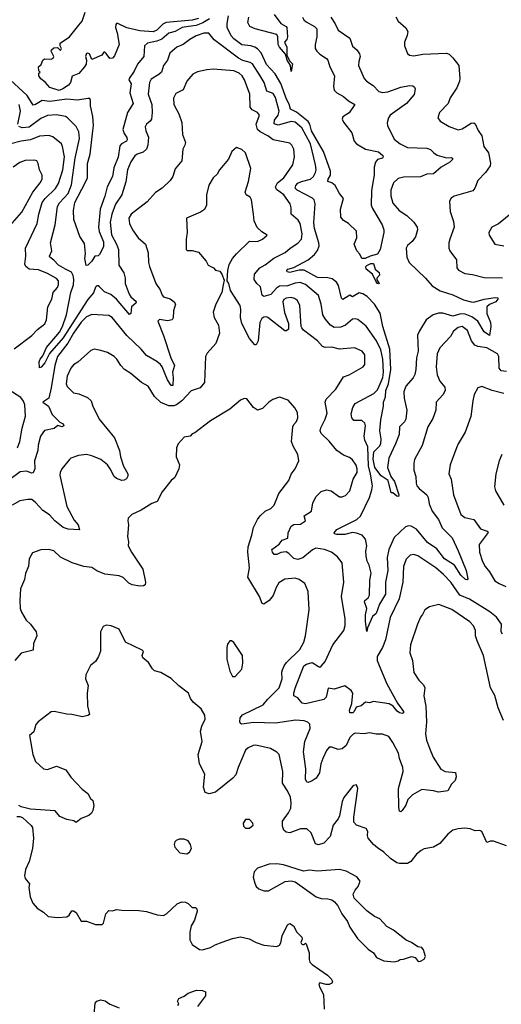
# Model space of a CAD drawing. Extents: x 2133489 to 2292442, y 756223 to 916462.
# Tile 85 of 256: x 2155073 to 2158766, y 827431 to 834976. Entities that reach past the tile are written whole.
import ezdxf

# ---------------------------------------------------------------- set-up
doc = ezdxf.new("R2010")
doc.units = 0

msp = doc.modelspace()

# ---------------------------------------------------------------- linework, layer by layer
at = {"layer": '0CON20XD'}
for points in [[(2156445, 834986.1), (2156395, 834973.2), (2156195.4, 834954.6), (2156169, 834941), (2156125, 834896.2), (2156095, 834883.1), (2155995, 834890.6), (2155895, 834914.7), (2155825, 834948), (2155815, 834946.7), (2155810.6, 834939.4), (2155806.9, 834915), (2155821.1, 834875), (2155836, 834785), (2155800, 834700), (2155785, 834680), (2155765, 834677.5), (2155735, 834717.5), (2155725, 834727.5), (2155717, 834727), (2155702.5, 834705), (2155625, 834670), (2155607.5, 834715), (2155595, 834720), (2155585, 834716.7), (2155576.2, 834695), (2155583.8, 834665), (2155581.2, 834635), (2155570, 834615), (2155525, 834563.8), (2155476.3, 834543.7), (2155462, 834495), (2155446, 834475), (2155403.3, 834445), (2155374.4, 834434.4), (2155305, 834457.5), (2155267.7, 834497.7), (2155235, 834522.5), (2155220, 834545), (2155220, 834565), (2155230, 834575), (2155220, 834585), (2155217.5, 834615), (2155236.2, 834633.8), (2155250, 834665), (2155262.5, 834675), (2155315, 834673.3), (2155329.5, 834680.5), (2155334, 834695), (2155314.3, 834735), (2155317.1, 834745), (2155335, 834759.4), (2155363.6, 834763.6), (2155385, 834740), (2155392.5, 834755), (2155382.5, 834775), (2155383.9, 834796.1), (2155455, 834843.8), (2155527.1, 834932.9), (2155551.2, 834965), (2155575, 835034)], [(2157023.6, 835015), (2157075, 834945.7), (2157116, 834925), (2157122, 834915), (2157126.7, 834845), (2157120, 834825), (2157104, 834805), (2157120.6, 834765), (2157120, 834705), (2157141.4, 834661.4), (2157165, 834637.5), (2157155, 834580), (2157149.2, 834625), (2157124.3, 834665), (2157111.7, 834711.7), (2157065.5, 834765), (2157055.4, 834785), (2157052.9, 834845), (2157045, 834863.3), (2156878.8, 834905), (2156837.8, 834925), (2156821.1, 834955), (2156830.3, 834995)], [(2156528.3, 834981.7), (2156477.4, 834952.6), (2156425, 834932), (2156366.4, 834923.6), (2156318.1, 834915), (2156265, 834886.7), (2156215, 834873.9), (2156162.7, 834827.3), (2156125, 834812.4), (2156053.8, 834796.2), (2156030.5, 834775), (2156023.5, 834695), (2155975, 834634.4), (2155949.2, 834580.8), (2155911.4, 834525), (2155910.8, 834515), (2155927.1, 834485), (2155918.2, 834415), (2155942.1, 834335), (2155899.5, 834265), (2155862.9, 834135), (2155873.5, 834105), (2155895, 834073.8), (2155897.5, 834055), (2155890.6, 834045), (2155853.8, 834025), (2155841, 834009), (2155827.6, 833922.4), (2155795, 833840.8), (2155783.9, 833775), (2155744.5, 833695.5), (2155725.1, 833624.9), (2155690.5, 833525), (2155677.4, 833385), (2155681.9, 833351.9), (2155715.3, 833275), (2155716.2, 833235), (2155685, 833176.7), (2155675, 833166.7), (2155650, 833165), (2155625.8, 833125), (2155595, 833094.2), (2155583, 833093), (2155573.1, 833145), (2155576.9, 833185), (2155570.5, 833260.5), (2155534.5, 833314.5), (2155488.8, 833445), (2155484.2, 833515), (2155495.3, 833575), (2155575.9, 833725), (2155591.5, 833765), (2155592.7, 833875), (2155613.5, 833946.5), (2155634.4, 834125.6), (2155639.5, 834165), (2155634.2, 834234.2), (2155615.4, 834315), (2155616.6, 834356.6), (2155611.2, 834371.2), (2155595, 834373.3), (2155515, 834358.4), (2155435, 834367), (2155305, 834349.8), (2155245, 834356.7), (2155195, 834326.7), (2155175, 834321.8), (2155129.3, 834395), (2155000.2, 834515)], [(2157459.6, 834995), (2157492.5, 834945), (2157515.4, 834895.4), (2157603.5, 834833.5), (2157625, 834772), (2157657.5, 834745), (2157679.2, 834715), (2157682.9, 834695), (2157671.9, 834655), (2157671.1, 834625), (2157714.6, 834524.6), (2157732, 834505), (2157782.8, 834472.8), (2157826.2, 834425), (2157855, 834417.5), (2157894.3, 834424.3), (2157995, 834458.5), (2158062.3, 834472.3), (2158088.3, 834468.3), (2158100, 834460), (2158105.8, 834445.8), (2158096.4, 834403.6), (2158039.4, 834335), (2157914.3, 834245), (2157899.4, 834225), (2157889.4, 834185), (2157893.1, 834165), (2157945, 834060.8), (2157989.2, 834025), (2158045, 833997.8), (2158195, 833990.9), (2158221.7, 833981.7), (2158246.9, 833955), (2158275, 833938.9), (2158345, 833918.2), (2158380.4, 833920.4), (2158391.1, 833915), (2158390.4, 833905), (2158372.1, 833885), (2158304.4, 833845), (2158245, 833796), (2158195, 833793.1), (2158147, 833773), (2158015, 833769.1), (2157975, 833757.8), (2157940, 833725), (2157919.2, 833670.8), (2157917.5, 833625), (2157935, 833570.6), (2157981.1, 833515), (2158041.1, 833475), (2158095.4, 833425.4), (2158120.8, 833385), (2158124, 833365), (2158108.3, 833311.7), (2158082.7, 833277.3), (2158045.5, 833244.5), (2158036.9, 833225), (2158041.5, 833155), (2158059.6, 833115), (2158184.5, 832994.5), (2158235, 832935.6), (2158297.9, 832897.9), (2158395, 832868.9), (2158475, 832828.8), (2158535.6, 832814.4), (2158555, 832812.2), (2158635, 832834.6), (2158717.3, 832847.3), (2158738.8, 832845), (2158740, 832835), (2158722.5, 832815), (2158675, 832794.5), (2158654.5, 832775), (2158654.6, 832725), (2158682.3, 832655), (2158685.5, 832624.5), (2158675, 832556.7), (2158635, 832584.5), (2158584.6, 832665), (2158538.8, 832698.8), (2158489.3, 832719.3), (2158455, 832723), (2158394.8, 832704.8), (2158316, 832726), (2158285, 832726.5), (2158242.9, 832715), (2158190.4, 832675), (2158137, 832593), (2158121.9, 832558.1), (2158127.3, 832435), (2158115.3, 832385), (2158110, 832295), (2158101.9, 832258.1), (2158089.3, 832230.7), (2158032.9, 832167.1), (2158018.4, 832125), (2158020, 832075), (2158040, 831985), (2158034.4, 831915), (2158024.3, 831895), (2157985.9, 831855), (2157983.1, 831796.9), (2157955, 831726.2), (2157902, 831615), (2157893.8, 831545), (2157917.5, 831475), (2157946.9, 831436.9), (2157980, 831335), (2157978, 831322), (2157963.3, 831325), (2157935, 831350), (2157920, 831350), (2157898.9, 831445), (2157845, 831481.1), (2157795.5, 831545), (2157782.2, 831607.8), (2157789.1, 831665), (2157832.4, 831707.6), (2157841, 831725), (2157844.3, 831765), (2157833.1, 831825), (2157840.8, 831909.2), (2157863.1, 832015), (2157861.8, 832045), (2157878.1, 832085), (2157881.4, 832135), (2157900.9, 832185), (2157919.4, 832295), (2157909.8, 832450.2), (2157857.9, 832625), (2157836, 832726), (2157792.3, 832795), (2157737.1, 832855), (2157705, 832876.4), (2157675, 832882.8), (2157625, 832853.3), (2157605, 832864.3), (2157550.8, 832830.8), (2157541.2, 832841.2), (2157518.1, 832938.1), (2157500.6, 832965), (2157469.3, 832989.3), (2157435, 832997.9), (2157355, 833001.1), (2157255, 833056.3), (2157215, 833056.4), (2157145, 833038), (2157124.6, 833045), (2157120.9, 833055), (2157129.2, 833065), (2157175, 833076.1), (2157284.1, 833135.9), (2157332.6, 833177.4), (2157355, 833207.1), (2157367.9, 833242.1), (2157367.5, 833265), (2157333.3, 833375), (2157327.3, 833422.7), (2157337.3, 833565), (2157330.6, 833595), (2157317.6, 833607.6), (2157199.6, 833669.6), (2157186, 833686), (2157189.1, 833705), (2157206, 833724), (2157232.8, 833737.2), (2157302.2, 833755), (2157325.5, 833775), (2157340.4, 833805), (2157345.4, 833825), (2157341.8, 833865), (2157302.4, 834025), (2157235, 834146.7), (2157185, 834189.7), (2157155, 834195.7), (2157055, 834168.6), (2157025, 834178), (2157026.8, 834205), (2157054.2, 834245), (2157061.1, 834275), (2157035, 834379.2), (2157015, 834410), (2156967.9, 834427.9), (2156948.1, 834495), (2156916.9, 834545), (2156858.1, 834638.1), (2156839, 834649), (2156782.5, 834662.5), (2156749.9, 834679.9), (2156565, 834822.1), (2156523.3, 834873.3), (2156485, 834872.1), (2156425, 834851.6), (2156377.1, 834825), (2156325, 834785.4), (2156278.6, 834765), (2156225, 834718.8), (2156205.6, 834665), (2156175.7, 834625), (2156160, 834575), (2156140, 834555), (2156080.9, 834519.1), (2156067.3, 834495), (2156057.9, 834405), (2156084.7, 834325), (2156089.3, 834265), (2156084.4, 834215), (2156072.5, 834197.5), (2156045, 834176.2), (2156035.7, 834155), (2156039.5, 834125), (2156060, 834075), (2156056.2, 834015), (2156045, 833984.2), (2156019.1, 833960.9), (2155974.7, 833945.3), (2155955, 833931.9), (2155923.8, 833886.2), (2155899.1, 833825), (2155885.3, 833734.7), (2155855.6, 833635), (2155807, 833563), (2155778.1, 833485), (2155766.4, 833425), (2155776.4, 833326.3), (2155816.1, 833255), (2155829.6, 833215), (2155832, 833095), (2155871.4, 833035), (2155880.8, 832995), (2155881.9, 832955), (2155912.8, 832872.8), (2155925, 832852.9), (2155965.4, 832815.4), (2155963.6, 832805), (2155931.2, 832775), (2155924.2, 832725.8), (2155915, 832716), (2155814.6, 832835), (2155770.7, 832870.7), (2155721.8, 832891.8), (2155685, 832928.6), (2155675, 832937.5), (2155665, 832937.5), (2155655, 832926), (2155637.9, 832882.1), (2155595, 832832.1), (2155405, 832538.4), (2155301, 832419), (2155265, 832346), (2155237, 832313), (2155225, 832307.5), (2155223.2, 832355), (2155229.1, 832375), (2155249.1, 832400.9), (2155279.3, 832465), (2155378.1, 832581.9), (2155401.1, 832625), (2155432.9, 832715), (2155464.8, 832885), (2155486.2, 832945), (2155489.1, 832985), (2155483.3, 833015), (2155470.1, 833040.1), (2155423.2, 833063.2), (2155370, 833095), (2155334.2, 833134.2), (2155303.5, 833155), (2155302.5, 833165), (2155320.4, 833205), (2155308.5, 833265), (2155344.7, 833405), (2155363.2, 833545), (2155377.9, 833572.1), (2155445, 833644.5), (2155469.2, 833710.8), (2155497.8, 833915), (2155531.8, 834065), (2155526.2, 834116.2), (2155506.6, 834156.6), (2155439.2, 834225), (2155424.5, 834234.5), (2155355, 834246.7), (2155285, 834242.9), (2155235, 834220), (2155145, 834152), (2155092.1, 834147.9), (2155067.3, 834157.3)], [(2157240.9, 834995), (2157252.2, 834975), (2157269.5, 834959.5), (2157332.2, 834925), (2157351.2, 834905), (2157350, 834845), (2157337.1, 834785), (2157338.9, 834755), (2157350, 834735), (2157375, 834710.6), (2157425, 834679.4), (2157434.5, 834665), (2157449.6, 834615), (2157486.2, 834545), (2157479.1, 834465), (2157483.1, 834435), (2157505, 834415.6), (2157555, 834388.1), (2157593.7, 834353.7), (2157643.3, 834325), (2157598.3, 834261.7), (2157549.5, 834230.5), (2157546.2, 834215), (2157555, 834190), (2157618.3, 834108.3), (2157638.6, 834045), (2157655, 834024.3), (2157724.6, 833984.6), (2157824.6, 833964.6), (2157857.1, 833935), (2157860, 833925), (2157854.2, 833915.8), (2157816.2, 833905), (2157801.9, 833885), (2157791.5, 833845), (2157791.9, 833785), (2157777.3, 833712.7), (2157769.6, 833665), (2157767.5, 833555), (2157778, 833528), (2157851.9, 833405), (2157864.3, 833365), (2157864.3, 833344.3), (2157836, 833215), (2157815, 833180), (2157760, 833165), (2157722.8, 833147.2), (2157695, 833146.9), (2157680.2, 833180.2), (2157658.8, 833205), (2157638, 833255), (2157656.9, 833305), (2157655.6, 833355), (2157593.8, 833415), (2157555, 833437.5), (2157534, 833464), (2157532.5, 833525), (2157555.7, 833605.7), (2157525, 833643.3), (2157492.5, 833705), (2157466.3, 833726.3), (2157435.6, 833735.6), (2157438.2, 833755), (2157454.8, 833785.2), (2157456.6, 833815), (2157401.8, 833965), (2157366.1, 834026.1), (2157310, 834125), (2157298.3, 834175), (2157285.7, 834195), (2157195, 834268.5), (2157150, 834290), (2157139.9, 834329.9), (2157118.1, 834368.1), (2157076.2, 834486.2), (2157031.7, 834561.7), (2156965, 834633.5), (2156925, 834721.5), (2156895, 834753.3), (2156875, 834764.7), (2156845, 834775.4), (2156775, 834783.3), (2156715, 834828.5), (2156695, 834851.1), (2156664.7, 834915), (2156663.4, 834946.6), (2156674.4, 835005)], [(2157957.8, 834997.8), (2157975, 834963.8), (2158033.9, 834913.9), (2158048, 834885), (2158044.2, 834855.8), (2158024.3, 834805), (2158022, 834775), (2158046.4, 834716.4), (2158062.5, 834705), (2158095, 834700), (2158165, 834711.9), (2158345, 834718.9), (2158365, 834710.6), (2158394, 834684), (2158438.9, 834625), (2158448.6, 834525), (2158444.2, 834505), (2158424, 834455), (2158373.2, 834376.8), (2158357.5, 834335), (2158292, 834265), (2158280, 834225), (2158297.7, 834197.7), (2158365, 834157.5), (2158435, 834131.4), (2158465, 834138.6), (2158535, 834182.9), (2158555, 834184.4), (2158565, 834178.1), (2158587.4, 834127.4), (2158615.7, 834085), (2158631.9, 834005), (2158667.8, 833955), (2158683.9, 833876.1), (2158681.2, 833855), (2158645.5, 833804.5)], [(2158805, 832281.1), (2158765, 832285.4), (2158748.7, 832305), (2158746.7, 832395), (2158737.1, 832415), (2158655, 832461.3), (2158585, 832471.1), (2158561.6, 832481.6), (2158536.5, 832515), (2158507.3, 832595), (2158465, 832625.5), (2158435, 832618.2), (2158399.8, 832590.2), (2158375, 832548), (2158295, 832461.2), (2158273.7, 832416.3), (2158266.2, 832315), (2158274, 832254), (2158293.1, 832205), (2158331.3, 832161.3), (2158335.6, 832135), (2158318.3, 832101.7), (2158265.6, 832044.4), (2158262.9, 831985), (2158239.8, 831920.2), (2158203.1, 831855), (2158157.8, 831712.2), (2158101.1, 831605), (2158094.5, 831575), (2158094.7, 831525), (2158109.5, 831475), (2158111.6, 831425), (2158118.5, 831405), (2158135, 831383.6), (2158195.5, 831335), (2158204.6, 831315), (2158212.7, 831265), (2158235, 831210.6), (2158283.7, 831145), (2158313.1, 831083.1), (2158388.6, 831005), (2158433.8, 830905), (2158495.5, 830754.5), (2158508.3, 830691.7), (2158505, 830683.8), (2158490, 830685), (2158455, 830720), (2158407, 830797), (2158330.4, 830845), (2158270.4, 830920.4), (2158200.7, 830970.7), (2158115, 831070.9), (2158074.1, 831094.1), (2158053.4, 831096.6), (2158030.7, 831089.2), (2157945, 831009.1), (2157903.2, 830915), (2157890, 830855), (2157894.8, 830755.2), (2157878.8, 830665), (2157878.1, 830575), (2157832.1, 830497.9), (2157805.6, 830425), (2157776.7, 830403.3), (2157740, 830315), (2157735, 830287.5), (2157725.5, 830365), (2157725.3, 830414.7), (2157735.5, 830465), (2157716.2, 830515), (2157720, 830525), (2157745.4, 830544.6), (2157754.4, 830565), (2157758.2, 830681.8), (2157766.4, 830735), (2157753.2, 830795), (2157737.6, 830827.6), (2157728.8, 830865), (2157727.5, 830902.5), (2157735.3, 830945), (2157725.5, 830995), (2157697.5, 831025), (2157655, 831041.4), (2157624.8, 831045.2), (2157565, 831030.3), (2157505, 831030), (2157486.2, 831035), (2157484.2, 831045), (2157505, 831070), (2157658.6, 831145), (2157685, 831170.8), (2157754.3, 831315.7), (2157773.7, 831373.7), (2157776.7, 831405), (2157762.2, 831492.2), (2157747.5, 831557.5), (2157742.9, 831702.9), (2157719.6, 831755), (2157714.7, 831784.7), (2157723.6, 831863.6), (2157720, 831885), (2157695.4, 831905.4), (2157635, 831905.7), (2157619.5, 831925), (2157615.5, 831955), (2157626.2, 832005), (2157644.7, 832035.3), (2157788.6, 832111.4), (2157815, 832140.7), (2157837.8, 832185), (2157856.1, 832235), (2157861.5, 832275), (2157856.9, 832375), (2157842, 832445), (2157807.4, 832515), (2157728.2, 832628.2), (2157665, 832678.1), (2157645, 832684.4), (2157625, 832680), (2157570.9, 832635), (2157535, 832620), (2157485, 832618), (2157456, 832636), (2157414.8, 832684.8), (2157397.8, 832715), (2157384.6, 832795.4), (2157365, 832861.9), (2157265, 832948), (2157222.5, 832962.5), (2157185, 832957.1), (2157125, 832937.4), (2157065, 832934.7), (2157041.1, 832918.9), (2156999.4, 832870.6), (2156945, 832855.7), (2156933.1, 832865), (2156919.4, 832929.4), (2156890, 832955), (2156871.1, 832985), (2156874.4, 833025), (2156913.1, 833075), (2156955, 833098), (2157020.2, 833149.8), (2157108.1, 833191.9), (2157146.9, 833225), (2157206.6, 833263.4), (2157232.3, 833295), (2157239.4, 833335), (2157223.6, 833413.6), (2157208.7, 833438.7), (2157155.5, 833485), (2157155.5, 833535), (2157146.7, 833565), (2157097.5, 833635), (2157041.8, 833675), (2157033.2, 833695), (2157050.4, 833725), (2157096.8, 833765), (2157166.5, 833865), (2157179.5, 833925), (2157174.4, 833985), (2157160, 834015), (2157145, 834028.6), (2157015, 834054.4), (2156975.6, 834085), (2156915.5, 834115.5), (2156895.3, 834135), (2156885.9, 834175), (2156911.4, 834245), (2156895, 834264.3), (2156854.3, 834285), (2156839.1, 834305), (2156837.1, 834405), (2156797.7, 834515), (2156779.5, 834545), (2156756.2, 834566.2), (2156715.6, 834584.4), (2156555, 834596.5), (2156507.1, 834592.9), (2156435, 834576.5), (2156400.9, 834559.1), (2156355, 834504.2), (2156325, 834439.2), (2156270.7, 834409.3), (2156251.4, 834375), (2156255.5, 834325), (2156293.7, 834253.7), (2156315, 834187.5), (2156321.1, 834095), (2156343.1, 834035), (2156340, 834015), (2156324.1, 833984.1), (2156315.5, 833894.5), (2156265, 833833.3), (2156247.1, 833775), (2156227.1, 833745), (2156164.2, 833685), (2156115, 833652.5), (2156050.3, 833579.7), (2155927.5, 833485), (2155910, 833455), (2155915.5, 833415), (2155937.8, 833365), (2155981.9, 833305), (2156037.1, 833255), (2156058.9, 833188.9), (2156060.5, 833115), (2156067.3, 833085), (2156116.7, 832955), (2156149.4, 832905), (2156165, 832863.8), (2156175, 832853.1), (2156227.4, 832837.4), (2156257.5, 832815), (2156268.6, 832795), (2156252.5, 832745), (2156248.7, 832691.3), (2156241.2, 832675), (2156205, 832667.5), (2156145, 832677.5), (2156131.2, 832665), (2156176.4, 832556.4), (2156231.8, 832385), (2156258.6, 832325), (2156244.6, 832275.4), (2156250, 832235), (2156246.3, 832173.7), (2156235, 832174), (2156205, 832215.6), (2156165.3, 832315), (2156151.5, 832335), (2156125, 832357.5), (2156045, 832403.8), (2156005, 832451.1), (2155895, 832557.1), (2155780.6, 832695), (2155755, 832710.5), (2155625, 832717.5), (2155585, 832700), (2155545, 832658.8), (2155485, 832574.1), (2155442.7, 832497.3), (2155363.5, 832395), (2155341.8, 832325), (2155314.8, 832155.2), (2155296.1, 832075), (2155250, 832045), (2155293.4, 832013.4), (2155321, 831951), (2155381.7, 831891.7), (2155405, 831880), (2155412, 831865), (2155395, 831856), (2155365, 831866.7), (2155336.9, 831843.1), (2155263.1, 831826.9), (2155232.5, 831785), (2155214.4, 831714.4), (2155210.6, 831675), (2155186.4, 831595), (2155189.1, 831535), (2155177.3, 831502.7), (2155165, 831500.5), (2155125, 831517.3), (2155077.5, 831512.5), (2154998.1, 831451.9)], [(2155058, 834175), (2155078.1, 834275), (2155069.8, 834325)], [(2155030, 832455), (2155165, 832555.7), (2155208.9, 832601.1), (2155265.8, 832645), (2155278.6, 832675), (2155289.4, 832775), (2155320, 832835), (2155329.4, 832885), (2155362.2, 832925), (2155370.5, 832945), (2155371.1, 832975), (2155355, 832993.1), (2155285, 833031.8), (2155218, 833058), (2155145, 833063.5), (2155118.6, 833085), (2155112.5, 833102.5), (2155120.5, 833165), (2155116.7, 833225), (2155206.1, 833415), (2155219.4, 833485), (2155246.1, 833573.9), (2155267.7, 833605), (2155348.1, 833681.9), (2155369.4, 833720.6), (2155404.7, 833825), (2155415.7, 833925), (2155402.2, 834005), (2155392.5, 834025), (2155327.9, 834077.9), (2155295, 834087.5), (2155225, 834082.8), (2155155, 834054.8), (2155083.9, 834046.1), (2155005, 834024.7)], [(2157135.8, 830885.8), (2157115, 830898.8), (2157075, 830892.2), (2157045, 830878.5), (2157025, 830878.9), (2157010.5, 830895), (2157005.6, 830915), (2157061.8, 830958.2), (2157085, 830986.9), (2157128, 831002), (2157130.8, 831045), (2157155, 831095.6), (2157175, 831106.9), (2157225, 831110), (2157263.3, 831135), (2157254, 831175), (2157311.2, 831208.8), (2157320, 831275), (2157347.2, 831322.8), (2157385, 831360), (2157425, 831373.3), (2157461.2, 831365), (2157525, 831320.6), (2157545, 831318.6), (2157570.9, 831329.1), (2157602.9, 831365), (2157628.5, 831455), (2157660, 831505), (2157660.4, 831535), (2157652.1, 831562.1), (2157623.6, 831603.6), (2157602.2, 831622.2), (2157555, 831638), (2157505, 831674), (2157446.9, 831746.9), (2157383.3, 831805), (2157377.1, 831825), (2157380.5, 831849.5), (2157413.9, 831913.9), (2157429.4, 831960.6), (2157414.6, 832045), (2157421.6, 832068.4), (2157496.9, 832145), (2157555, 832239.2), (2157600, 832255), (2157706.2, 832315), (2157718, 832335), (2157718.3, 832408.3), (2157698, 832435), (2157640.9, 832460.9), (2157525, 832450.6), (2157465, 832466.7), (2157415, 832464.3), (2157395, 832470.8), (2157355, 832514), (2157248, 832598), (2157236.2, 832615), (2157231.2, 832625), (2157220.5, 832785), (2157203.8, 832823.8), (2157180.8, 832840.8), (2157155, 832846.2), (2157115, 832841.1), (2157098.9, 832831.1), (2157091.1, 832815), (2157102.6, 832732.6), (2157135, 832647.5), (2157133.3, 832605), (2157117.7, 832592.3), (2157105, 832592), (2156975, 832694.3), (2156965, 832699.4), (2156945, 832696.7), (2156930.6, 832685), (2156913.6, 832655), (2156900.6, 832515), (2156885.6, 832484.4), (2156875, 832484), (2156835, 832532.5), (2156777.1, 832647.1), (2156766, 832695), (2156769.6, 832755), (2156764.4, 832785), (2156689.7, 832899.7), (2156676, 832955), (2156662.5, 832975), (2156668, 833055), (2156679.7, 833100.3), (2156703.8, 833145), (2156735, 833181.2), (2156835, 833280), (2156895, 833276.2), (2156935, 833293.3), (2156970, 833325), (2156929.2, 833349.2), (2156894.5, 833384.5), (2156871.1, 833435), (2156864.2, 833485), (2156851.2, 833595), (2156840, 833615), (2156808.8, 833635), (2156802.5, 833655), (2156827.5, 833735), (2156845.7, 833835), (2156803.8, 833955), (2156775, 833981.2), (2156735, 833997.5), (2156698.8, 833965), (2156675, 833906.7), (2156606, 833825), (2156586.8, 833793.2), (2156556.7, 833765), (2156523, 833707), (2156506.1, 833633.9), (2156504.2, 833555), (2156488.8, 833521.2), (2156459.5, 833500.5), (2156352.5, 833455), (2156358, 833345), (2156349.2, 833295), (2156350, 833215), (2156357.5, 833207.5), (2156395, 833206.2), (2156442.5, 833195), (2156503.8, 833125), (2156516.7, 833095), (2156560, 833075), (2156575, 833057.5), (2156608, 833048), (2156623.3, 833025), (2156639.3, 832979.3), (2156633, 832943), (2156622.5, 832885), (2156575.8, 832795), (2156556, 832735), (2156564, 832695), (2156598, 832635), (2156604.4, 832575), (2156577.1, 832495), (2156509.7, 832420.3), (2156498.1, 832395), (2156490, 832195), (2156456.2, 832153.8), (2156387.3, 832132.7), (2156315.2, 832054.8), (2156275, 832023.6), (2156255, 832016.1), (2156215, 832016.7), (2156155, 832041.8), (2156107.3, 832087.3), (2156056.6, 832166.6), (2156006.7, 832195), (2155925, 832264.2), (2155875.5, 832295.5), (2155847, 832327), (2155817.8, 832375), (2155795.9, 832395.9), (2155746, 832426), (2155695, 832442.2), (2155645, 832452), (2155618.8, 832441.2), (2155517.9, 832352.1), (2155485, 832330.8), (2155464.4, 832305), (2155436.7, 832245), (2155428.9, 832185), (2155435.8, 832165), (2155485, 832116.2), (2155525, 832109.2), (2155591.7, 832081.7), (2155622, 832055), (2155633.4, 832013.4), (2155682.9, 831915), (2155800.7, 831770.7), (2155837.1, 831675), (2155845.8, 831625), (2155869.4, 831555), (2155902.9, 831495), (2155901.7, 831478.3), (2155891.4, 831458.6), (2155875, 831448), (2155855, 831445.8), (2155815, 831459.5), (2155797.3, 831475), (2155767.7, 831535), (2155745.2, 831565.2), (2155695, 831606.9), (2155625.8, 831634.2), (2155585, 831643.3), (2155523.4, 831636.6), (2155465, 831615.7), (2155453.7, 831606.3), (2155395.4, 831534.6), (2155381.9, 831505), (2155380, 831485), (2155433.1, 831245), (2155490.3, 831140.3), (2155520.8, 831105), (2155532.5, 831067.5), (2155445, 831072.5), (2155407.1, 831085), (2155341.9, 831135), (2155302, 831182), (2155250.6, 831215), (2155195, 831276.7), (2155165, 831298.1), (2155135, 831300), (2155075, 831288.6), (2155015, 831255.6)], [(2155000.6, 833399.4), (2155089.8, 833500.2), (2155174.6, 833655), (2155230.8, 833725), (2155243.8, 833755), (2155246.2, 833785), (2155224, 833825), (2155214.3, 833875), (2155203.2, 833893.2), (2155185, 833900), (2155115, 833897.8), (2155075, 833882.5), (2155023.7, 833846.3)], [(2158645.5, 833804.5), (2158585.9, 833744.1), (2158562, 833685), (2158546.2, 833665), (2158405, 833624.2), (2158381.7, 833608.3), (2158368, 833585), (2158374, 833505), (2158398.3, 833428.3), (2158404.3, 833385), (2158370.6, 833295), (2158363.1, 833265), (2158362.9, 833225), (2158370.8, 833205), (2158422.5, 833135), (2158425.8, 833075), (2158436.8, 833056.8), (2158485, 833030.6), (2158545, 833024.4), (2158635, 833000.9), (2158775, 832997.9)], [(2158852.5, 833497.5), (2158745, 833410.8), (2158693.3, 833385), (2158670, 833345), (2158671.2, 833325), (2158715, 833256.2), (2158785, 833244.3)], [(2157825, 832952), (2157815, 832954.5), (2157805, 832967.5), (2157777, 833027), (2157730, 833065), (2157727.1, 833085), (2157735, 833092.9), (2157765, 833107.5), (2157785, 833106.7), (2157798, 833065), (2157829.1, 833039.1), (2157830.9, 833019.1), (2157811.2, 832995), (2157811.7, 832981.7), (2157828.8, 832955), (2157825, 832952)], [(2155056, 831694), (2155074.2, 831745), (2155091, 831845), (2155116.9, 831936.9), (2155111.1, 832025), (2155102.3, 832052.3), (2155081.2, 832081.2), (2154989.8, 832139.8)], [(2158785, 832111.2), (2158694.7, 832134.7), (2158615, 832166.2), (2158585, 832153.8), (2158557.5, 832105), (2158546.1, 832056.1), (2158533.1, 831935), (2158488.6, 831815), (2158434, 831725), (2158422, 831695), (2158374.2, 831565), (2158363.9, 831496.1), (2158382, 831455), (2158400, 831335), (2158455.8, 831185), (2158485, 831160.5), (2158555, 831146.7), (2158605, 831073.5), (2158656.6, 831056.6), (2158665.4, 831045.4), (2158596.4, 830955), (2158598.2, 830895), (2158622.3, 830825), (2158642.9, 830785), (2158674.7, 830744.7), (2158715, 830677.1), (2158750, 830655), (2158801.5, 830631.5)], [(2158782.7, 829605), (2158741.9, 829701.9), (2158716.4, 829796.4), (2158683.6, 829855), (2158629.6, 830105), (2158579.5, 830215), (2158568.9, 830255), (2158568.9, 830295), (2158552, 830332), (2158525, 830362), (2158385, 830455.7), (2158286.4, 830493.6), (2158215, 830478), (2158180, 830455), (2158162.5, 830417.5), (2158145, 830396.7), (2158122.9, 830345), (2158069.2, 830185), (2158064, 830125), (2158083.8, 830065), (2158095, 829972.5), (2158134, 829915), (2158169.3, 829879.3), (2158179.5, 829855), (2158172.5, 829795), (2158187.8, 829715), (2158191.1, 829595), (2158183.6, 829503.6), (2158192.5, 829455), (2158214, 829394), (2158244, 829325), (2158302.8, 829232.8), (2158335, 829215.7), (2158415, 829207.5), (2158420, 829175), (2158411.2, 829145), (2158383.2, 829116.8), (2158355, 829066.7), (2158285, 829055.8), (2158245, 829067.5), (2158198.6, 829071.4), (2158155, 829077.5), (2158084.2, 829035.8), (2158049.8, 829000.2), (2158032.4, 828957.6), (2158005, 828916.7), (2157995, 828906.7), (2157985, 828910), (2157979.1, 828939.1), (2157976.9, 829085), (2158013.2, 829215), (2158011.2, 829245), (2157985.9, 829315), (2157978.4, 829355), (2157935, 829437.5), (2157902.8, 829482.8), (2157855, 829501.8), (2157805, 829501.2), (2157755, 829510.9), (2157714.5, 829504.5), (2157645, 829509.2), (2157628.7, 829501.3), (2157605, 829475.8), (2157575.6, 829415), (2157545, 829389.5), (2157515, 829383.5), (2157465, 829401.4), (2157445, 829400.8), (2157425, 829376), (2157396.9, 829315), (2157381.9, 829275), (2157371.4, 829205), (2157346.4, 829163.6), (2157315, 829142.5), (2157285, 829131.2), (2157274.3, 829134.3), (2157262.9, 829155), (2157267.7, 829235), (2157249.6, 829365), (2157258.5, 829445), (2157299.4, 829545), (2157296.9, 829576.9), (2157283, 829593), (2157254.5, 829604.5), (2157187.9, 829607.9), (2157035, 829584.7), (2156865, 829591.6), (2156775, 829577.8), (2156765, 829582), (2156759.4, 829595), (2156762.5, 829625), (2156781.3, 829648.7), (2156939.4, 829725), (2156972.3, 829767.7), (2157061.4, 829855), (2157086.5, 829925), (2157083.1, 829975), (2157087.5, 829995), (2157100, 830025), (2157119.3, 830050.7), (2157220.2, 830149.8), (2157250.6, 830205), (2157262.9, 830255), (2157291.4, 830455), (2157284.3, 830594.3), (2157258, 830655), (2157216.3, 830686.3), (2157185, 830696.2), (2157105, 830689.6), (2157060.2, 830659.8), (2157038.1, 830625), (2157015.4, 830564.6), (2156985, 830526), (2156945, 830496.7), (2156931.7, 830501.7), (2156912.5, 830555), (2156823.1, 830705), (2156835.5, 830775), (2156821.8, 830895), (2156824.1, 830935.9), (2156853.3, 831025), (2156864.4, 831085), (2156895, 831146.2), (2156916.2, 831175), (2156955, 831208.8), (2156998.8, 831231.2), (2157025, 831256.7), (2157058.6, 831345), (2157135.6, 831445), (2157155, 831493.3), (2157186, 831535), (2157213.3, 831595), (2157206.2, 831645), (2157168.7, 831708.7), (2157155.7, 831745), (2157165.8, 831855), (2157174, 831875), (2157194.2, 831895.8), (2157204.2, 831925), (2157203.8, 831965), (2157181.7, 832001.7), (2157130.7, 832060.7), (2157065, 832083.3), (2157012.5, 832065), (2156983.3, 832045), (2156935, 831996.7), (2156895, 831983.3), (2156865, 832003.3), (2156815, 832070), (2156795, 832073.3), (2156765, 832060), (2156685, 831991.2), (2156536.8, 831903.2), (2156415, 831811.2), (2156396.4, 831803.6), (2156380, 831785), (2156335, 831776.7), (2156288.8, 831725), (2156276.2, 831695), (2156273.3, 831625), (2156298.8, 831565), (2156293.3, 831535), (2156263, 831467), (2156234.1, 831445.9), (2156165, 831358.8), (2156125.7, 831285), (2156085, 831267.9), (2156003.4, 831216.6), (2155933.3, 831185), (2155904, 831155), (2155901.2, 831135), (2155908, 831105), (2155900, 831015), (2155907.5, 830975), (2155904.3, 830944.3), (2155930, 830895), (2156018.1, 830765), (2156038, 830665), (2156033.8, 830645), (2156022.7, 830637.3), (2155995, 830634.3), (2155935.5, 830645.5), (2155909.4, 830659.4), (2155865, 830700.6), (2155835, 830714.5), (2155725, 830726.9), (2155665, 830752.5), (2155625, 830778.1), (2155565, 830786.9), (2155475, 830814.2), (2155386.8, 830856.8), (2155335, 830906.2), (2155295, 830916), (2155235, 830913.8), (2155170, 830890), (2155146.2, 830845), (2155140.5, 830789.5), (2155117.7, 830732.3), (2155109.2, 830685), (2155080, 830615), (2155072.9, 830525), (2155077.5, 830465), (2155086, 830435), (2155122.5, 830375), (2155155, 830344), (2155199.2, 830285), (2155204.2, 830255), (2155177.5, 830195), (2155176.4, 830143.6), (2155085, 830120.8), (2155035.7, 830065)], [(2158769.2, 831645), (2158749.2, 831595), (2158722.9, 831495), (2158714.4, 831395.6), (2158721.4, 831365), (2158785, 831256.2)], [(2158775, 830268.6), (2158765.5, 830285), (2158766.9, 830345), (2158727.6, 830397.6), (2158678.1, 830438.1), (2158521.2, 830535), (2158448, 830565), (2158378.7, 830665), (2158321.2, 830725), (2158262.7, 830775), (2158125, 830867.8), (2158095, 830877.1), (2158066.1, 830873.9), (2158037.3, 830842.7), (2158015.6, 830785), (2158009.6, 830665), (2157982.2, 830537.8), (2157913.3, 830395), (2157877.5, 830225), (2157855, 830165.8), (2157814.4, 830095), (2157814.5, 830064.5), (2157827.9, 830027.9), (2157886.6, 829886.6), (2157968.5, 829738.5), (2158016.7, 829675), (2158015.7, 829665), (2158005, 829660), (2157985, 829664.3), (2157967, 829677), (2157935.4, 829715.4), (2157905, 829732.9), (2157785, 829750.8), (2157755, 829740), (2157723.3, 829745), (2157691.9, 829718.1), (2157653.1, 829706.9), (2157637.8, 829675), (2157625.9, 829664.1), (2157605, 829663.3), (2157601.8, 829685), (2157618.5, 829735), (2157626.3, 829816.3), (2157615, 829835.8), (2157565, 829870.6), (2157485, 829846.7), (2157437.1, 829852.9), (2157422.4, 829785), (2157405, 829766), (2157264.6, 829734.6), (2157239.5, 829739.5), (2157205, 829780), (2157175.8, 829795.8), (2157174.3, 829815), (2157185.6, 829854.4), (2157251.8, 830025), (2157272.1, 830037.9), (2157315, 830049.9), (2157365, 830018.9), (2157375, 830015.5), (2157385, 830021.9), (2157415, 830057.5), (2157472.9, 830185), (2157558.1, 830295), (2157569.1, 830335), (2157568.4, 830385), (2157540.9, 830555), (2157557.3, 830665), (2157545.7, 830815), (2157509.8, 830859.8), (2157464, 830895), (2157410, 830915), (2157344.3, 830925.7), (2157317, 830913), (2157245, 830853.5), (2157205, 830840), (2157175, 830847.5), (2157135.8, 830885.8)], [(2158805, 828644.3), (2158705, 828680.8), (2158679.7, 828680.3), (2158655, 828670), (2158615, 828756.2), (2158601.7, 828761.7), (2158565, 828760), (2158526.1, 828776.1), (2158485, 828780), (2158435, 828776), (2158393.3, 828765), (2158355.6, 828734.4), (2158295, 828663.3), (2158245.8, 828634.2), (2158175, 828621.2), (2158150.3, 828609.7), (2158115, 828581.2), (2158072.9, 828525), (2158045, 828510.9), (2157985, 828508.9), (2157965, 828514.4), (2157915, 828549.5), (2157865, 828596.5), (2157815, 828629.5), (2157784.5, 828655), (2157745.5, 828705), (2157740, 828725), (2157741.8, 828755), (2157729.1, 828779.1), (2157655.5, 828805), (2157635, 828825.8), (2157633.7, 828865), (2157664.2, 829084.2), (2157655, 829113.3), (2157635, 829108.8), (2157625, 829098.8), (2157557.5, 829015), (2157545.7, 828984.3), (2157524.2, 828875), (2157515, 828853.3), (2157477.1, 828805), (2157453.7, 828716.3), (2157405, 828665.8), (2157365, 828651.9), (2157341.1, 828661.1), (2157307.5, 828745), (2157275, 828775.7), (2157224.7, 828775.3), (2157145, 828745.8), (2157115, 828749.2), (2157097.5, 828765), (2157087.8, 828795), (2157088.1, 828835), (2157132.8, 828897.2), (2157152.2, 828935), (2157155.4, 828974.6), (2157148.4, 829018.4), (2157126.6, 829066.6), (2157087.1, 829125), (2157090, 829215), (2157062.5, 829345), (2157045, 829364.2), (2156995, 829392.5), (2156884.2, 829415.8), (2156863.3, 829415), (2156825, 829395.8), (2156805, 829378), (2156747.5, 829245), (2156730.2, 829189.8), (2156707.1, 829162.9), (2156575, 829055.6), (2156525, 829043.6), (2156495.8, 829055), (2156481.1, 829095), (2156492.1, 829195), (2156452.1, 829275), (2156440.8, 829345), (2156471.4, 829445), (2156460, 829525), (2156468.9, 829561.1), (2156494.2, 829615), (2156492.5, 829647.5), (2156463.3, 829695), (2156403.8, 829745), (2156383.3, 829775), (2156367.5, 829815), (2156291.7, 829871.7), (2156235, 829926.7), (2156155, 829973.8), (2156107.3, 829987.3), (2156091.7, 830001.7), (2156060.9, 830050.9), (2156016.7, 830085), (2156012.5, 830105), (2156022.5, 830135), (2156012.5, 830145), (2155883.3, 830205), (2155836.7, 830305), (2155775, 830330), (2155735, 830336.7), (2155713.6, 830326.4), (2155693.6, 830286.4), (2155693, 830137), (2155676.7, 830095), (2155655, 830057.5), (2155615, 830027.5), (2155580.8, 829955), (2155577.5, 829925), (2155597.5, 829875), (2155589.4, 829815), (2155592.6, 829717.4), (2155607, 829653), (2155596.4, 829643.6), (2155555, 829633.8), (2155472.5, 829652.5), (2155435, 829654.2), (2155336.4, 829673.6), (2155315, 829672), (2155213.8, 829595), (2155196.1, 829573.9), (2155180.7, 829519.3), (2155148.3, 829491.7), (2155173.3, 829345), (2155192.7, 829292.7), (2155255.8, 829235.8), (2155285, 829230.8), (2155355, 829256.2), (2155427.7, 829227.7), (2155465, 829172.5), (2155550.7, 829080.7), (2155595.9, 829045.9), (2155615, 829007.5), (2155633.6, 828993.6), (2155640, 828955), (2155632.5, 828915), (2155622.5, 828895), (2155601.7, 828878.3), (2155543.9, 828856.1), (2155505, 828823.3), (2155487, 828837), (2155435, 828846), (2155380.3, 828870.3), (2155345, 828914.3), (2155156, 828926), (2155084, 828944), (2155065, 828953.3)], [(2156725, 829942.5), (2156775, 830000), (2156783.8, 830045), (2156781.2, 830105), (2156715, 830202.5), (2156696.7, 830216.7), (2156685, 830217.5), (2156665, 830190), (2156660, 830165), (2156662, 830075), (2156684.1, 829984.1), (2156704.1, 829944.1), (2156725, 829942.5)], [(2155050.7, 828869.3), (2155075, 828870), (2155095, 828862.5), (2155161.7, 828801.7), (2155170, 828785), (2155177.5, 828705), (2155170, 828625), (2155145.8, 828525), (2155116.2, 828465), (2155110, 828415), (2155113.8, 828395), (2155146.7, 828355), (2155143.3, 828326.7), (2155153.3, 828255), (2155172.5, 828205), (2155207, 828167), (2155255, 828137.5), (2155290, 828105), (2155365, 828096.2), (2155435, 828101.2), (2155453.3, 828115), (2155473.6, 828146.4), (2155485, 828147.5), (2155506.7, 828135), (2155545, 828067.5), (2155585, 828068), (2155655, 828042.5), (2155705, 828043.3), (2155715, 828052.5), (2155732.5, 828125), (2155755, 828150), (2155785, 828147.5), (2155815, 828157.5), (2155855, 828151.2), (2155985, 828150), (2156045, 828142), (2156125.7, 828115.7), (2156175, 828110.8), (2156198.8, 828125), (2156279.1, 828200.9), (2156315, 828215.7), (2156345, 828212.5), (2156364.3, 828204.3), (2156395, 828173.3), (2156421.7, 828171.7), (2156431.7, 828161.7), (2156432.5, 828145), (2156412.5, 828075), (2156388.3, 828031.7), (2156376.2, 827985), (2156378, 827925), (2156395, 827890), (2156451.7, 827851.7), (2156475, 827848), (2156535, 827865.8), (2156572.4, 827887.6), (2156625, 827907.1), (2156705, 827934.2), (2156765, 827946.9), (2156833.2, 827933.2), (2156885, 827905.8), (2156945, 827884.2), (2157045, 827873.8), (2157065.7, 827884.3), (2157075, 827902.5), (2157085.8, 827955), (2157125, 828040), (2157145, 828050), (2157173, 828033), (2157196.7, 827985), (2157236.7, 827945), (2157239.3, 827930.7), (2157227.5, 827905), (2157232.5, 827895), (2157245, 827890), (2157255, 827890), (2157265, 827900), (2157270, 827895), (2157291.4, 827825), (2157291.9, 827775), (2157298, 827755), (2157315.5, 827735.5), (2157433.8, 827655), (2157461.2, 827625), (2157471.2, 827605), (2157465, 827592.5), (2157445, 827583.3), (2157421.7, 827581.7), (2157375, 827596.7), (2157367.5, 827585), (2157371.2, 827565), (2157401.2, 827505), (2157406.7, 827395)], [(2156835, 828780), (2156863.3, 828805), (2156859.5, 828819.5), (2156835, 828846.7), (2156805, 828846.7), (2156785, 828820), (2156790, 828795), (2156805, 828780), (2156835, 828780)], [(2156355, 828584.2), (2156375, 828596.7), (2156390, 828625), (2156383.3, 828655), (2156365, 828682.5), (2156333.9, 828696.1), (2156295, 828696.2), (2156272.5, 828685), (2156262.5, 828675), (2156257.5, 828655), (2156262.5, 828635), (2156301.7, 828591.7), (2156355, 828584.2)], [(2157945, 827756.2), (2157975, 827763.8), (2157990, 827775), (2158015, 827776.2), (2158076.2, 827796.2), (2158105, 827790), (2158128.3, 827758.3), (2158145, 827762.5), (2158173, 827777), (2158183, 827797), (2158168.8, 827848.8), (2158155, 827866.7), (2158125, 827872.5), (2158077.5, 827905), (2158035, 827923.3), (2157938.8, 827998.8), (2157887.7, 828027.7), (2157835, 828085.6), (2157794, 828105), (2157735, 828148), (2157636.7, 828245), (2157628.8, 828275), (2157644.2, 828305.8), (2157668.8, 828335), (2157683.3, 828375), (2157656.8, 828406.8), (2157575, 828452.5), (2157523.8, 828463.8), (2157355, 828451.9), (2157295, 828458.6), (2157248.3, 828451.7), (2157095, 828499.5), (2157045, 828507.8), (2156985, 828505.6), (2156896.7, 828475), (2156870, 828445), (2156864, 828405), (2156875, 828360), (2156886.7, 828335), (2156907.5, 828315), (2156945, 828301.2), (2156979.2, 828300.8), (2157107.6, 828372.4), (2157155, 828376.9), (2157185, 828370.6), (2157345, 828255.7), (2157385, 828242.9), (2157435, 828240), (2157465, 828231.2), (2157485.5, 828215.5), (2157512, 828185), (2157542.5, 828125), (2157586.6, 828066.6), (2157605, 828023.3), (2157662, 827935), (2157745, 827853.8), (2157785, 827826.7), (2157809.5, 827789.5), (2157865, 827764), (2157945, 827756.2)], [(2156285, 827422), (2156293.3, 827435), (2156283.3, 827455), (2156293.8, 827475), (2156335, 827493.8), (2156364.4, 827515.6), (2156428.3, 827538.3), (2156475, 827537.5), (2156497, 827527), (2156496.2, 827495), (2156436.7, 827415)], [(2155645, 827353.8), (2155651.1, 827438.9), (2155664.5, 827455.5), (2155695, 827464.4), (2155728.7, 827458.7), (2155765, 827431.2), (2155835, 827404)]]:
    msp.add_lwpolyline(points, dxfattribs=at)

doc.saveas('drawing.dxf')
